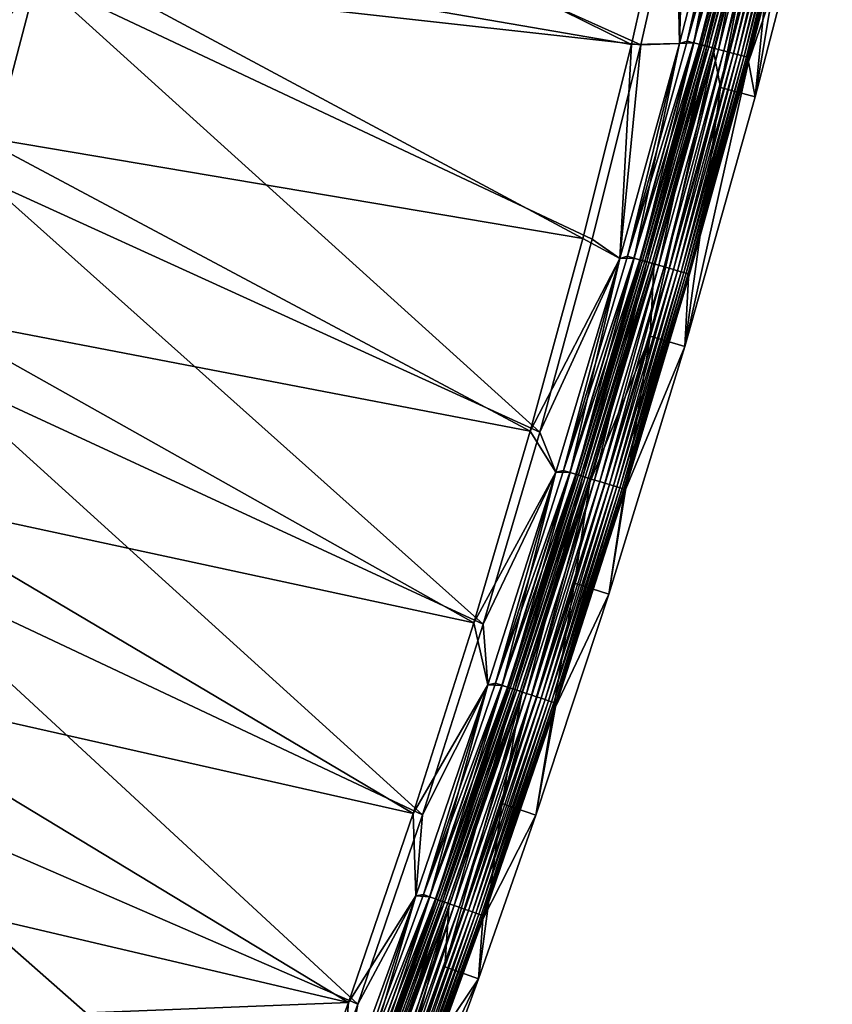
# Model space of a CAD drawing. Header units: metres. Extents: x 0 to 1400, y -1400 to 0.
# Tile 250 of 256: x 1305 to 1373, y -761 to -679. Entities that reach past the tile are written whole.
import ezdxf

# ---------------------------------------------------------------- set-up
doc = ezdxf.new("R2010")
doc.units = ezdxf.units.M

msp = doc.modelspace()

# ---------------------------------------------------------------- linework, layer by layer
at = {"layer": 'None'}
for points in [[(1366.280396, -685.248291, -80), (1368.240234, -665.770325, -80.052361), (1372.72229, -646.972168, -80.052361)], [(1366.280396, -685.248291, -80), (1372.72229, -646.972168, -80.052361), (1371.150879, -666.495239, -80)], [(1308.945679, -657.710388, -29.544334), (1305.527222, -672.196655, -29.544212), (1355.937378, -680.876648)], [(1308.945679, -657.710388, -29.544334), (1355.937378, -680.876648), (1359.631348, -664.604553)], [(1356.723511, -680.916931, -3), (1306.296509, -675.28363, -32.129337), (1309.983398, -659.885132, -32.129471)], [(1360.418579, -664.625549, -3), (1356.723511, -680.916931, -3), (1309.983398, -659.885132, -32.129471)], [(1359.95874, -680.78772), (1364.597046, -662.746765), (1359.631348, -664.604553)], [(1361.160034, -680.736389, -0.112516), (1364.597046, -662.746765), (1359.95874, -680.78772)], [(1364.597168, -662.746216, -3), (1359.958862, -680.787109, -3), (1360.418579, -664.625549, -3)], [(1359.958862, -680.787109, -3), (1364.597168, -662.746216, -3), (1360.601929, -680.587341, -3.055977)], [(1360.601929, -680.587341, -3.055977), (1365.242554, -662.519348, -3.055977), (1365.779297, -662.65155, -3.221156)], [(1360.601929, -680.587341, -3.055977), (1364.597168, -662.746216, -3), (1365.242554, -662.519348, -3.055977)], [(1361.135864, -680.72998, -3.221156), (1360.601929, -680.587341, -3.055977), (1365.779297, -662.65155, -3.221156)], [(1361.135864, -680.72998, -3.221156), (1365.779297, -662.65155, -3.221156), (1366.273926, -662.773438, -3.490045)], [(1361.628174, -680.86145, -3.490045), (1361.135864, -680.72998, -3.221156), (1366.273926, -662.773438, -3.490045)], [(1361.704468, -680.881836, -0.251606), (1365.803467, -662.657532, -0.112516), (1361.160034, -680.736389, -0.112516)], [(1361.160034, -680.736389, -0.112516), (1365.803467, -662.657532, -0.112516), (1364.597046, -662.746765)], [(1361.628174, -680.86145, -3.490045), (1366.273926, -662.773438, -3.490045), (1366.499878, -662.829102, -3.660043)], [(1361.852905, -680.921448, -3.660043), (1361.628174, -680.86145, -3.490045), (1366.499878, -662.829102, -3.660043)], [(1361.704468, -680.881836, -0.251606), (1366.350586, -662.792297, -0.251606), (1365.803467, -662.657532, -0.112516)], [(1362.233398, -681.023071, -0.444534), (1366.350586, -662.792297, -0.251606), (1361.704468, -680.881836, -0.251606)], [(1366.499878, -662.829102, -3.660043), (1366.708618, -662.880493, -3.851689), (1361.852905, -680.921448, -3.660043)], [(1366.708618, -662.880493, -3.851689), (1362.060669, -680.976929, -3.851689), (1361.852905, -680.921448, -3.660043)], [(1366.708618, -662.880493, -3.851689), (1367.067261, -662.968872, -4.292985), (1362.060669, -680.976929, -3.851689)], [(1367.067261, -662.968872, -4.292985), (1362.41748, -681.072266, -4.292985), (1362.060669, -680.976929, -3.851689)], [(1362.233398, -681.023071, -0.444534), (1366.882202, -662.923279, -0.444534), (1366.350586, -662.792297, -0.251606)], [(1363.222778, -681.287292, -0.985015), (1366.882202, -662.923279, -0.444534), (1362.233398, -681.023071, -0.444534)], [(1367.067261, -662.968872, -4.292985), (1367.336914, -663.035339, -4.797701), (1362.41748, -681.072266, -4.292985)], [(1367.336914, -663.035339, -4.797701), (1362.685913, -681.143921, -4.797701), (1362.41748, -681.072266, -4.292985)], [(1367.336914, -663.035339, -4.797701), (1367.506714, -663.077148, -5.347445), (1362.685913, -681.143921, -4.797701)], [(1367.506714, -663.077148, -5.347445), (1362.854736, -681.189026, -5.347445), (1362.685913, -681.143921, -4.797701)], [(1367.506714, -663.077148, -5.347445), (1367.481689, -663.465698, -5.918313), (1362.854736, -681.189026, -5.347445)], [(1363.222778, -681.287292, -0.985015), (1367.876587, -663.168274, -0.985015), (1366.882202, -662.923279, -0.444534)], [(1363.674561, -681.407959, -1.326719), (1367.876587, -663.168274, -0.985015), (1363.222778, -681.287292, -0.985015)], [(1363.674561, -681.407959, -1.326719), (1368.330566, -663.28009, -1.326719), (1367.876587, -663.168274, -0.985015)], [(1364.092163, -681.519531, -1.711938), (1368.330566, -663.28009, -1.326719), (1363.674561, -681.407959, -1.326719)], [(1364.092163, -681.519531, -1.711938), (1368.750244, -663.383484, -1.711938), (1368.330566, -663.28009, -1.326719)], [(1367.481689, -663.465698, -5.918313), (1362.82605, -681.548706, -5.918313), (1362.854736, -681.189026, -5.347445)], [(1367.481689, -663.465698, -5.918313), (1363.384888, -684.46521, -80.052361), (1362.82605, -681.548706, -5.918313)], [(1368.240234, -665.770325, -80.052361), (1363.384888, -684.46521, -80.052361), (1367.481689, -663.465698, -5.918313)], [(1364.471558, -681.62085, -2.137379), (1368.750244, -663.383484, -1.711938), (1364.092163, -681.519531, -1.711938)], [(1364.471558, -681.62085, -2.137379), (1369.131592, -663.477478, -2.137379), (1368.750244, -663.383484, -1.711938)], [(1364.80957, -681.711121, -2.598965), (1369.131592, -663.477478, -2.137379), (1364.471558, -681.62085, -2.137379)], [(1364.80957, -681.711121, -2.598965), (1369.471313, -663.561157, -2.598965), (1369.131592, -663.477478, -2.137379)], [(1365.103027, -681.78949, -3.09242), (1369.471313, -663.561157, -2.598965), (1364.80957, -681.711121, -2.598965)], [(1365.103027, -681.78949, -3.09242), (1369.766235, -663.633789, -3.09242), (1369.471313, -663.561157, -2.598965)], [(1365.348877, -681.855164, -3.61347), (1369.766235, -663.633789, -3.09242), (1365.103027, -681.78949, -3.09242)], [(1365.348877, -681.855164, -3.61347), (1370.013306, -663.694702, -3.61347), (1369.766235, -663.633789, -3.09242)], [(1365.544434, -681.90741, -4.157492), (1370.013306, -663.694702, -3.61347), (1365.348877, -681.855164, -3.61347)], [(1365.544434, -681.90741, -4.157492), (1370.209839, -663.743103, -4.157492), (1370.013306, -663.694702, -3.61347)], [(1365.688354, -681.945801, -4.718482), (1370.209839, -663.743103, -4.157492), (1365.544434, -681.90741, -4.157492)], [(1365.688354, -681.945801, -4.718482), (1370.354492, -663.778748, -4.718482), (1370.209839, -663.743103, -4.157492)], [(1365.779419, -681.970093, -5.290087), (1370.354492, -663.778748, -4.718482), (1365.688354, -681.945801, -4.718482)], [(1365.723755, -682.32373, -5.865956), (1370.445923, -663.80127, -5.290087), (1365.779419, -681.970093, -5.290087)], [(1365.723755, -682.32373, -5.865956), (1370.393921, -664.184387, -5.865956), (1370.445923, -663.80127, -5.290087)], [(1365.779419, -681.970093, -5.290087), (1370.445923, -663.80127, -5.290087), (1370.354492, -663.778748, -4.718482)], [(1359.95874, -680.78772), (1359.631348, -664.604553), (1355.937378, -680.876648)], [(1359.958862, -680.787109, -3), (1356.723511, -680.916931, -3), (1360.418579, -664.625549, -3)], [(1370.393921, -664.184387, -5.865956), (1365.723755, -682.32373, -5.865956), (1371.150879, -666.495239, -80)], [(1363.384888, -684.46521, -80.052361), (1368.240234, -665.770325, -80.052361), (1366.280396, -685.248291, -80)], [(1371.150879, -666.495239, -80), (1365.723755, -682.32373, -5.865956), (1366.280396, -685.248291, -80)], [(1305.527222, -672.196655, -29.544212), (1301.295776, -688.521545, -29.544041), (1351.890381, -697.064575)], [(1301.295776, -688.521545, -29.544041), (1305.527222, -672.196655, -29.544212), (1302.800293, -673.047791, -30.958681)], [(1305.527222, -672.196655, -29.544212), (1351.890381, -697.064575), (1355.937378, -680.876648)], [(1306.296509, -675.28363, -32.129337), (1348.280151, -713.240723, -3), (1301.86499, -692.09436, -32.129154)], [(1306.296509, -675.28363, -32.129337), (1301.86499, -692.09436, -32.129154), (1304.162964, -678.328735, -32.845123)], [(1356.723511, -680.916931, -3), (1352.674805, -697.124023, -3), (1306.296509, -675.28363, -32.129337)], [(1352.674805, -697.124023, -3), (1348.280151, -713.240723, -3), (1306.296509, -675.28363, -32.129337)], [(1354.971069, -698.735168), (1355.937378, -680.876648), (1351.890381, -697.064575)], [(1354.971313, -698.734558, -3), (1352.674805, -697.124023, -3), (1356.723511, -680.916931, -3)], [(1356.166626, -698.720825, -0.112516), (1359.95874, -680.78772), (1354.971069, -698.735168)], [(1354.971069, -698.735168), (1359.95874, -680.78772), (1355.937378, -680.876648)], [(1359.958862, -680.787109, -3), (1354.971313, -698.734558, -3), (1356.723511, -680.916931, -3)], [(1354.971313, -698.734558, -3), (1359.958862, -680.787109, -3), (1355.61145, -698.560974, -3.055977)], [(1355.61145, -698.560974, -3.055977), (1360.601929, -680.587341, -3.055977), (1361.135864, -680.72998, -3.221156)], [(1355.61145, -698.560974, -3.055977), (1359.958862, -680.787109, -3), (1360.601929, -680.587341, -3.055977)], [(1356.142578, -698.713928, -3.221156), (1355.61145, -698.560974, -3.055977), (1361.135864, -680.72998, -3.221156)], [(1356.142578, -698.713928, -3.221156), (1361.135864, -680.72998, -3.221156), (1361.628174, -680.86145, -3.490045)], [(1356.632202, -698.854919, -3.490045), (1356.142578, -698.713928, -3.221156), (1361.628174, -680.86145, -3.490045)], [(1356.70813, -698.87677, -0.251606), (1361.160034, -680.736389, -0.112516), (1356.166626, -698.720825, -0.112516)], [(1356.166626, -698.720825, -0.112516), (1361.160034, -680.736389, -0.112516), (1359.95874, -680.78772)], [(1356.632202, -698.854919, -3.490045), (1361.628174, -680.86145, -3.490045), (1361.852905, -680.921448, -3.660043)], [(1356.855713, -698.919312, -3.660043), (1356.632202, -698.854919, -3.490045), (1361.852905, -680.921448, -3.660043)], [(1356.70813, -698.87677, -0.251606), (1361.704468, -680.881836, -0.251606), (1361.160034, -680.736389, -0.112516)], [(1357.234253, -699.028259, -0.444534), (1361.704468, -680.881836, -0.251606), (1356.70813, -698.87677, -0.251606)], [(1361.852905, -680.921448, -3.660043), (1362.060669, -680.976929, -3.851689), (1356.855713, -698.919312, -3.660043)], [(1362.060669, -680.976929, -3.851689), (1357.062378, -698.978821, -3.851689), (1356.855713, -698.919312, -3.660043)], [(1362.060669, -680.976929, -3.851689), (1362.41748, -681.072266, -4.292985), (1357.062378, -698.978821, -3.851689)], [(1362.41748, -681.072266, -4.292985), (1357.417358, -699.081055, -4.292985), (1357.062378, -698.978821, -3.851689)], [(1357.234253, -699.028259, -0.444534), (1362.233398, -681.023071, -0.444534), (1361.704468, -680.881836, -0.251606)], [(1358.218262, -699.311707, -0.985015), (1362.233398, -681.023071, -0.444534), (1357.234253, -699.028259, -0.444534)], [(1362.41748, -681.072266, -4.292985), (1362.685913, -681.143921, -4.797701), (1357.417358, -699.081055, -4.292985)], [(1362.685913, -681.143921, -4.797701), (1357.684204, -699.157898, -4.797701), (1357.417358, -699.081055, -4.292985)], [(1362.685913, -681.143921, -4.797701), (1362.854736, -681.189026, -5.347445), (1357.684204, -699.157898, -4.797701)], [(1362.854736, -681.189026, -5.347445), (1357.852295, -699.206299, -5.347445), (1357.684204, -699.157898, -4.797701)], [(1362.854736, -681.189026, -5.347445), (1362.82605, -681.548706, -5.918313), (1357.852295, -699.206299, -5.347445)], [(1358.218262, -699.311707, -0.985015), (1363.222778, -681.287292, -0.985015), (1362.233398, -681.023071, -0.444534)], [(1358.667603, -699.441101, -1.326719), (1363.222778, -681.287292, -0.985015), (1358.218262, -699.311707, -0.985015)], [(1358.667603, -699.441101, -1.326719), (1363.674561, -681.407959, -1.326719), (1363.222778, -681.287292, -0.985015)], [(1363.384888, -684.46521, -80.052361), (1357.518799, -705.230835, -80.052361), (1362.82605, -681.548706, -5.918313)], [(1362.82605, -681.548706, -5.918313), (1357.518799, -705.230835, -80.052361), (1357.817505, -699.539429, -5.918313)], [(1362.82605, -681.548706, -5.918313), (1357.817505, -699.539429, -5.918313), (1357.852295, -699.206299, -5.347445)], [(1359.083008, -699.56073, -1.711938), (1363.674561, -681.407959, -1.326719), (1358.667603, -699.441101, -1.326719)], [(1359.083008, -699.56073, -1.711938), (1364.092163, -681.519531, -1.711938), (1363.674561, -681.407959, -1.326719)], [(1359.460327, -699.669434, -2.137379), (1364.092163, -681.519531, -1.711938), (1359.083008, -699.56073, -1.711938)], [(1359.460327, -699.669434, -2.137379), (1364.471558, -681.62085, -2.137379), (1364.092163, -681.519531, -1.711938)], [(1359.796509, -699.766235, -2.598965), (1364.471558, -681.62085, -2.137379), (1359.460327, -699.669434, -2.137379)], [(1359.796509, -699.766235, -2.598965), (1364.80957, -681.711121, -2.598965), (1364.471558, -681.62085, -2.137379)], [(1360.088379, -699.850281, -3.09242), (1364.80957, -681.711121, -2.598965), (1359.796509, -699.766235, -2.598965)], [(1360.088379, -699.850281, -3.09242), (1365.103027, -681.78949, -3.09242), (1364.80957, -681.711121, -2.598965)], [(1360.333008, -699.920715, -3.61347), (1365.103027, -681.78949, -3.09242), (1360.088379, -699.850281, -3.09242)], [(1360.333008, -699.920715, -3.61347), (1365.348877, -681.855164, -3.61347), (1365.103027, -681.78949, -3.09242)], [(1360.527466, -699.976746, -4.157492), (1365.348877, -681.855164, -3.61347), (1360.333008, -699.920715, -3.61347)], [(1360.527466, -699.976746, -4.157492), (1365.544434, -681.90741, -4.157492), (1365.348877, -681.855164, -3.61347)], [(1360.670654, -700.017944, -4.718482), (1365.544434, -681.90741, -4.157492), (1360.527466, -699.976746, -4.157492)], [(1360.670654, -700.017944, -4.718482), (1365.688354, -681.945801, -4.718482), (1365.544434, -681.90741, -4.157492)], [(1360.761108, -700.044006, -5.290087), (1365.688354, -681.945801, -4.718482), (1360.670654, -700.017944, -4.718482)], [(1360.699585, -700.370544, -5.865956), (1365.779419, -681.970093, -5.290087), (1360.761108, -700.044006, -5.290087)], [(1360.699585, -700.370544, -5.865956), (1365.723755, -682.32373, -5.865956), (1365.779419, -681.970093, -5.290087)], [(1360.761108, -700.044006, -5.290087), (1365.779419, -681.970093, -5.290087), (1365.688354, -681.945801, -4.718482)], [(1365.723755, -682.32373, -5.865956), (1360.395996, -706.078613, -80), (1366.280396, -685.248291, -80)], [(1365.723755, -682.32373, -5.865956), (1360.699585, -700.370544, -5.865956), (1360.395996, -706.078613, -80)], [(1357.518799, -705.230835, -80.052361), (1363.384888, -684.46521, -80.052361), (1360.395996, -706.078613, -80)], [(1360.395996, -706.078613, -80), (1363.384888, -684.46521, -80.052361), (1366.280396, -685.248291, -80)], [(1301.295776, -688.521545, -29.544041), (1297.074219, -703.463257, -29.54385), (1347.497803, -713.16217)], [(1301.295776, -688.521545, -29.544041), (1347.497803, -713.16217), (1351.890381, -697.064575)], [(1301.86499, -692.09436, -32.129154), (1343.546997, -729.261292, -3), (1297.314819, -707.90094, -32.128944)], [(1348.280151, -713.240723, -3), (1343.546997, -729.261292, -3), (1301.86499, -692.09436, -32.129154)], [(1347.497803, -713.16217), (1354.971069, -698.735168), (1351.890381, -697.064575)], [(1352.674805, -697.124023, -3), (1354.971313, -698.734558, -3), (1348.280151, -713.240723, -3)], [(1350.273682, -716.433594, -3.055977), (1355.61145, -698.560974, -3.055977), (1356.142578, -698.713928, -3.221156)], [(1350.273682, -716.433594, -3.055977), (1354.971313, -698.734558, -3), (1355.61145, -698.560974, -3.055977)], [(1349.636108, -716.58252), (1354.971069, -698.735168), (1347.497803, -713.16217)], [(1354.971313, -698.734558, -3), (1349.636353, -716.581848, -3), (1348.280151, -713.240723, -3)], [(1350.825562, -716.604248, -0.112516), (1354.971069, -698.735168), (1349.636108, -716.58252)], [(1349.636353, -716.581848, -3), (1354.971313, -698.734558, -3), (1350.273682, -716.433594, -3.055977)], [(1350.801758, -716.596863, -3.221156), (1350.273682, -716.433594, -3.055977), (1356.142578, -698.713928, -3.221156)], [(1350.801758, -716.596863, -3.221156), (1356.142578, -698.713928, -3.221156), (1356.632202, -698.854919, -3.490045)], [(1351.288452, -716.747314, -3.490045), (1350.801758, -716.596863, -3.221156), (1356.632202, -698.854919, -3.490045)], [(1351.363892, -716.770691, -0.251606), (1356.166626, -698.720825, -0.112516), (1350.825562, -716.604248, -0.112516)], [(1350.825562, -716.604248, -0.112516), (1356.166626, -698.720825, -0.112516), (1354.971069, -698.735168)], [(1351.288452, -716.747314, -3.490045), (1356.632202, -698.854919, -3.490045), (1356.855713, -698.919312, -3.660043)], [(1351.510742, -716.81604, -3.660043), (1351.288452, -716.747314, -3.490045), (1356.855713, -698.919312, -3.660043)], [(1351.363892, -716.770691, -0.251606), (1356.70813, -698.87677, -0.251606), (1356.166626, -698.720825, -0.112516)], [(1351.886963, -716.932373, -0.444534), (1356.70813, -698.87677, -0.251606), (1351.363892, -716.770691, -0.251606)], [(1356.855713, -698.919312, -3.660043), (1357.062378, -698.978821, -3.851689), (1351.510742, -716.81604, -3.660043)], [(1357.062378, -698.978821, -3.851689), (1351.716187, -716.879578, -3.851689), (1351.510742, -716.81604, -3.660043)], [(1357.062378, -698.978821, -3.851689), (1357.417358, -699.081055, -4.292985), (1351.716187, -716.879578, -3.851689)], [(1357.417358, -699.081055, -4.292985), (1352.069092, -716.988647, -4.292985), (1351.716187, -716.879578, -3.851689)], [(1351.886963, -716.932373, -0.444534), (1357.234253, -699.028259, -0.444534), (1356.70813, -698.87677, -0.251606)], [(1352.865356, -717.234863, -0.985015), (1357.234253, -699.028259, -0.444534), (1351.886963, -716.932373, -0.444534)], [(1357.417358, -699.081055, -4.292985), (1357.684204, -699.157898, -4.797701), (1352.069092, -716.988647, -4.292985)], [(1357.684204, -699.157898, -4.797701), (1352.334473, -717.070679, -4.797701), (1352.069092, -716.988647, -4.292985)], [(1357.684204, -699.157898, -4.797701), (1357.852295, -699.206299, -5.347445), (1352.334473, -717.070679, -4.797701)], [(1357.852295, -699.206299, -5.347445), (1352.501465, -717.122314, -5.347445), (1352.334473, -717.070679, -4.797701)], [(1357.852295, -699.206299, -5.347445), (1357.817505, -699.539429, -5.918313), (1352.501465, -717.122314, -5.347445)], [(1352.865356, -717.234863, -0.985015), (1358.218262, -699.311707, -0.985015), (1357.234253, -699.028259, -0.444534)], [(1353.312134, -717.372925, -1.326719), (1358.218262, -699.311707, -0.985015), (1352.865356, -717.234863, -0.985015)], [(1353.312134, -717.372925, -1.326719), (1358.667603, -699.441101, -1.326719), (1358.218262, -699.311707, -0.985015)], [(1353.725098, -717.50061, -1.711938), (1358.667603, -699.441101, -1.326719), (1353.312134, -717.372925, -1.326719)], [(1353.725098, -717.50061, -1.711938), (1359.083008, -699.56073, -1.711938), (1358.667603, -699.441101, -1.326719)], [(1357.817505, -699.539429, -5.918313), (1352.458862, -717.431213, -5.918313), (1352.501465, -717.122314, -5.347445)], [(1357.518799, -705.230835, -80.052361), (1352.458862, -717.431213, -5.918313), (1357.817505, -699.539429, -5.918313)], [(1354.10022, -717.616577, -2.137379), (1359.083008, -699.56073, -1.711938), (1353.725098, -717.50061, -1.711938)], [(1354.10022, -717.616577, -2.137379), (1359.460327, -699.669434, -2.137379), (1359.083008, -699.56073, -1.711938)], [(1354.434448, -717.71991, -2.598965), (1359.460327, -699.669434, -2.137379), (1354.10022, -717.616577, -2.137379)], [(1354.434448, -717.71991, -2.598965), (1359.796509, -699.766235, -2.598965), (1359.460327, -699.669434, -2.137379)], [(1354.724609, -717.809631, -3.09242), (1359.796509, -699.766235, -2.598965), (1354.434448, -717.71991, -2.598965)], [(1354.724609, -717.809631, -3.09242), (1360.088379, -699.850281, -3.09242), (1359.796509, -699.766235, -2.598965)], [(1354.967773, -717.884827, -3.61347), (1360.088379, -699.850281, -3.09242), (1354.724609, -717.809631, -3.09242)], [(1354.967773, -717.884827, -3.61347), (1360.333008, -699.920715, -3.61347), (1360.088379, -699.850281, -3.09242)], [(1355.161255, -717.94458, -4.157492), (1360.333008, -699.920715, -3.61347), (1354.967773, -717.884827, -3.61347)], [(1355.161255, -717.94458, -4.157492), (1360.527466, -699.976746, -4.157492), (1360.333008, -699.920715, -3.61347)], [(1355.303467, -717.988586, -4.718482), (1360.527466, -699.976746, -4.157492), (1355.161255, -717.94458, -4.157492)], [(1355.303467, -717.988586, -4.718482), (1360.670654, -700.017944, -4.718482), (1360.527466, -699.976746, -4.157492)], [(1355.393555, -718.016418, -5.290087), (1360.670654, -700.017944, -4.718482), (1355.303467, -717.988586, -4.718482)], [(1355.324219, -718.318054, -5.865956), (1360.761108, -700.044006, -5.290087), (1355.393555, -718.016418, -5.290087)], [(1355.324219, -718.318054, -5.865956), (1360.699585, -700.370544, -5.865956), (1360.761108, -700.044006, -5.290087)], [(1355.393555, -718.016418, -5.290087), (1360.761108, -700.044006, -5.290087), (1360.670654, -700.017944, -4.718482)], [(1360.699585, -700.370544, -5.865956), (1355.324219, -718.318054, -5.865956), (1360.395996, -706.078613, -80)], [(1297.074219, -703.463257, -29.54385), (1292.544312, -718.334961, -29.543623), (1342.767334, -729.163757)], [(1297.074219, -703.463257, -29.54385), (1342.767334, -729.163757), (1347.497803, -713.16217)], [(1357.518799, -705.230835, -80.052361), (1351.189453, -725.859985, -80.052361), (1352.458862, -717.431213, -5.918313)], [(1351.189453, -725.859985, -80.052361), (1357.518799, -705.230835, -80.052361), (1354.046997, -726.772095, -80)], [(1354.046997, -726.772095, -80), (1357.518799, -705.230835, -80.052361), (1360.395996, -706.078613, -80)], [(1360.395996, -706.078613, -80), (1355.324219, -718.318054, -5.865956), (1354.046997, -726.772095, -80)], [(1297.314819, -707.90094, -32.128944), (1338.482666, -745.180298, -3), (1292.456665, -723.520264, -32.128693)], [(1343.546997, -729.261292, -3), (1338.482666, -745.180298, -3), (1297.314819, -707.90094, -32.128944)], [(1342.767334, -729.163757), (1349.636108, -716.58252), (1347.497803, -713.16217)], [(1348.280151, -713.240723, -3), (1349.636353, -716.581848, -3), (1343.546997, -729.261292, -3)], [(1343.955811, -734.322937), (1349.636108, -716.58252), (1342.767334, -729.163757)], [(1349.636353, -716.581848, -3), (1343.956055, -734.322266, -3), (1343.546997, -729.261292, -3)], [(1345.13916, -734.380066, -0.112516), (1349.636108, -716.58252), (1343.955811, -734.322937)], [(1343.956055, -734.322266, -3), (1349.636353, -716.581848, -3), (1344.590698, -734.198792, -3.055977)], [(1344.590698, -734.198792, -3.055977), (1350.273682, -716.433594, -3.055977), (1350.801758, -716.596863, -3.221156)], [(1344.590698, -734.198792, -3.055977), (1349.636353, -716.581848, -3), (1350.273682, -716.433594, -3.055977)], [(1345.115479, -734.372253, -3.221156), (1344.590698, -734.198792, -3.055977), (1350.801758, -716.596863, -3.221156)], [(1345.115479, -734.372253, -3.221156), (1350.801758, -716.596863, -3.221156), (1351.288452, -716.747314, -3.490045)], [(1345.13916, -734.380066, -0.112516), (1350.825562, -716.604248, -0.112516), (1349.636108, -716.58252)], [(1345.674194, -734.556946, -0.251606), (1350.825562, -716.604248, -0.112516), (1345.13916, -734.380066, -0.112516)], [(1345.674194, -734.556946, -0.251606), (1351.363892, -716.770691, -0.251606), (1350.825562, -716.604248, -0.112516)], [(1345.599243, -734.532166, -3.490045), (1345.115479, -734.372253, -3.221156), (1351.288452, -716.747314, -3.490045)], [(1351.189453, -725.859985, -80.052361), (1345.120361, -744.239929, -80.052361), (1352.458862, -717.431213, -5.918313)], [(1352.458862, -717.431213, -5.918313), (1345.120361, -744.239929, -80.052361), (1346.753174, -735.217529, -5.918313)], [(1345.599243, -734.532166, -3.490045), (1351.288452, -716.747314, -3.490045), (1351.510742, -716.81604, -3.660043)], [(1345.820068, -734.605164, -3.660043), (1345.599243, -734.532166, -3.490045), (1351.510742, -716.81604, -3.660043)], [(1346.19397, -734.72876, -0.444534), (1351.363892, -716.770691, -0.251606), (1345.674194, -734.556946, -0.251606)], [(1351.510742, -716.81604, -3.660043), (1351.716187, -716.879578, -3.851689), (1345.820068, -734.605164, -3.660043)], [(1351.716187, -716.879578, -3.851689), (1346.024292, -734.672668, -3.851689), (1345.820068, -734.605164, -3.660043)], [(1351.716187, -716.879578, -3.851689), (1352.069092, -716.988647, -4.292985), (1346.024292, -734.672668, -3.851689)], [(1352.069092, -716.988647, -4.292985), (1346.375, -734.788574, -4.292985), (1346.024292, -734.672668, -3.851689)], [(1346.19397, -734.72876, -0.444534), (1351.886963, -716.932373, -0.444534), (1351.363892, -716.770691, -0.251606)], [(1347.166382, -735.050171, -0.985015), (1351.886963, -716.932373, -0.444534), (1346.19397, -734.72876, -0.444534)], [(1352.069092, -716.988647, -4.292985), (1352.334473, -717.070679, -4.797701), (1346.375, -734.788574, -4.292985)], [(1352.334473, -717.070679, -4.797701), (1346.638672, -734.875732, -4.797701), (1346.375, -734.788574, -4.292985)], [(1352.334473, -717.070679, -4.797701), (1352.501465, -717.122314, -5.347445), (1346.638672, -734.875732, -4.797701)], [(1352.501465, -717.122314, -5.347445), (1346.804688, -734.930603, -5.347445), (1346.638672, -734.875732, -4.797701)], [(1352.458862, -717.431213, -5.918313), (1346.753174, -735.217529, -5.918313), (1346.804688, -734.930603, -5.347445)], [(1352.501465, -717.122314, -5.347445), (1352.458862, -717.431213, -5.918313), (1346.804688, -734.930603, -5.347445)], [(1347.166382, -735.050171, -0.985015), (1352.865356, -717.234863, -0.985015), (1351.886963, -716.932373, -0.444534)], [(1347.610352, -735.19696, -1.326719), (1352.865356, -717.234863, -0.985015), (1347.166382, -735.050171, -0.985015)], [(1347.610352, -735.19696, -1.326719), (1353.312134, -717.372925, -1.326719), (1352.865356, -717.234863, -0.985015)], [(1348.020752, -735.332581, -1.711938), (1353.312134, -717.372925, -1.326719), (1347.610352, -735.19696, -1.326719)], [(1348.020752, -735.332581, -1.711938), (1353.725098, -717.50061, -1.711938), (1353.312134, -717.372925, -1.326719)], [(1348.393555, -735.455811, -2.137379), (1353.725098, -717.50061, -1.711938), (1348.020752, -735.332581, -1.711938)], [(1348.393555, -735.455811, -2.137379), (1354.10022, -717.616577, -2.137379), (1353.725098, -717.50061, -1.711938)], [(1292.544312, -718.334961, -29.543623), (1287.503052, -733.753845, -29.54335), (1337.706055, -745.063843)], [(1292.544312, -718.334961, -29.543623), (1337.706055, -745.063843), (1342.767334, -729.163757)], [(1348.725708, -735.565613, -2.598965), (1354.10022, -717.616577, -2.137379), (1348.393555, -735.455811, -2.137379)], [(1348.725708, -735.565613, -2.598965), (1354.434448, -717.71991, -2.598965), (1354.10022, -717.616577, -2.137379)], [(1349.01416, -735.66095, -3.09242), (1354.434448, -717.71991, -2.598965), (1348.725708, -735.565613, -2.598965)], [(1349.01416, -735.66095, -3.09242), (1354.724609, -717.809631, -3.09242), (1354.434448, -717.71991, -2.598965)], [(1349.255737, -735.740845, -3.61347), (1354.724609, -717.809631, -3.09242), (1349.01416, -735.66095, -3.09242)], [(1349.255737, -735.740845, -3.61347), (1354.967773, -717.884827, -3.61347), (1354.724609, -717.809631, -3.09242)], [(1349.447998, -735.804382, -4.157492), (1354.967773, -717.884827, -3.61347), (1349.255737, -735.740845, -3.61347)], [(1349.447998, -735.804382, -4.157492), (1355.161255, -717.94458, -4.157492), (1354.967773, -717.884827, -3.61347)], [(1349.589355, -735.851135, -4.718482), (1355.161255, -717.94458, -4.157492), (1349.447998, -735.804382, -4.157492)], [(1349.589355, -735.851135, -4.718482), (1355.303467, -717.988586, -4.718482), (1355.161255, -717.94458, -4.157492)], [(1349.678833, -735.880676, -5.290087), (1355.303467, -717.988586, -4.718482), (1349.589355, -735.851135, -4.718482)], [(1349.600708, -736.15979, -5.865956), (1355.393555, -718.016418, -5.290087), (1349.678833, -735.880676, -5.290087)], [(1349.600708, -736.15979, -5.865956), (1355.324219, -718.318054, -5.865956), (1355.393555, -718.016418, -5.290087)], [(1355.324219, -718.318054, -5.865956), (1349.600708, -736.15979, -5.865956), (1354.046997, -726.772095, -80)], [(1349.678833, -735.880676, -5.290087), (1355.393555, -718.016418, -5.290087), (1355.303467, -717.988586, -4.718482)], [(1292.456665, -723.520264, -32.128693), (1333.094238, -760.992554, -3), (1286.645508, -740.848389, -32.128372)], [(1338.482666, -745.180298, -3), (1333.094238, -760.992554, -3), (1292.456665, -723.520264, -32.128693)], [(1345.120361, -744.239929, -80.052361), (1351.189453, -725.859985, -80.052361), (1347.959106, -745.209106, -80)], [(1347.959106, -745.209106, -80), (1351.189453, -725.859985, -80.052361), (1354.046997, -726.772095, -80)], [(1354.046997, -726.772095, -80), (1349.600708, -736.15979, -5.865956), (1347.959106, -745.209106, -80)], [(1337.706055, -745.063843), (1343.955811, -734.322937), (1342.767334, -729.163757)], [(1343.546997, -729.261292, -3), (1343.956055, -734.322266, -3), (1338.482666, -745.180298, -3)], [(1287.503052, -733.753845, -29.54335), (1282.137817, -749.090149, -29.543043), (1332.321289, -760.857239)], [(1287.503052, -733.753845, -29.54335), (1332.321289, -760.857239), (1337.706055, -745.063843)], [(1337.932251, -751.949768), (1343.955811, -734.322937), (1337.706055, -745.063843)], [(1339.109741, -752.041809, -0.112516), (1343.955811, -734.322937), (1337.932251, -751.949768)], [(1343.956055, -734.322266, -3), (1337.932495, -751.949097, -3), (1338.482666, -745.180298, -3)], [(1337.932495, -751.949097, -3), (1343.956055, -734.322266, -3), (1338.564819, -751.849915, -3.055977)], [(1338.564819, -751.849915, -3.055977), (1344.590698, -734.198792, -3.055977), (1345.115479, -734.372253, -3.221156)], [(1338.564819, -751.849915, -3.055977), (1343.956055, -734.322266, -3), (1344.590698, -734.198792, -3.055977)], [(1339.086182, -752.033508, -3.221156), (1338.564819, -751.849915, -3.055977), (1345.115479, -734.372253, -3.221156)], [(1339.086182, -752.033508, -3.221156), (1345.115479, -734.372253, -3.221156), (1345.599243, -734.532166, -3.490045)], [(1339.566772, -752.202759, -3.490045), (1339.086182, -752.033508, -3.221156), (1345.599243, -734.532166, -3.490045)], [(1339.109741, -752.041809, -0.112516), (1345.13916, -734.380066, -0.112516), (1343.955811, -734.322937)], [(1339.641235, -752.229004, -0.251606), (1345.13916, -734.380066, -0.112516), (1339.109741, -752.041809, -0.112516)], [(1339.566772, -752.202759, -3.490045), (1345.599243, -734.532166, -3.490045), (1345.820068, -734.605164, -3.660043)], [(1339.786133, -752.28009, -3.660043), (1339.566772, -752.202759, -3.490045), (1345.820068, -734.605164, -3.660043)], [(1339.641235, -752.229004, -0.251606), (1345.674194, -734.556946, -0.251606), (1345.13916, -734.380066, -0.112516)], [(1340.157593, -752.410889, -0.444534), (1345.674194, -734.556946, -0.251606), (1339.641235, -752.229004, -0.251606)], [(1345.820068, -734.605164, -3.660043), (1346.024292, -734.672668, -3.851689), (1339.786133, -752.28009, -3.660043)], [(1346.024292, -734.672668, -3.851689), (1339.989014, -752.351501, -3.851689), (1339.786133, -752.28009, -3.660043)], [(1346.024292, -734.672668, -3.851689), (1346.375, -734.788574, -4.292985), (1339.989014, -752.351501, -3.851689)], [(1346.375, -734.788574, -4.292985), (1340.337402, -752.474243, -4.292985), (1339.989014, -752.351501, -3.851689)], [(1340.157593, -752.410889, -0.444534), (1346.19397, -734.72876, -0.444534), (1345.674194, -734.556946, -0.251606)], [(1341.123535, -752.75116, -0.985015), (1346.19397, -734.72876, -0.444534), (1340.157593, -752.410889, -0.444534)], [(1346.375, -734.788574, -4.292985), (1346.638672, -734.875732, -4.797701), (1340.337402, -752.474243, -4.292985)], [(1341.123535, -752.75116, -0.985015), (1347.166382, -735.050171, -0.985015), (1346.19397, -734.72876, -0.444534)], [(1346.638672, -734.875732, -4.797701), (1340.599365, -752.566528, -4.797701), (1340.337402, -752.474243, -4.292985)], [(1345.120361, -744.239929, -80.052361), (1340.35144, -757.874939, -80.052361), (1346.753174, -735.217529, -5.918313)], [(1346.753174, -735.217529, -5.918313), (1340.35144, -757.874939, -80.052361), (1340.703247, -752.891785, -5.918313)], [(1346.638672, -734.875732, -4.797701), (1346.804688, -734.930603, -5.347445), (1340.599365, -752.566528, -4.797701)], [(1346.804688, -734.930603, -5.347445), (1340.76416, -752.624573, -5.347445), (1340.599365, -752.566528, -4.797701)], [(1346.753174, -735.217529, -5.918313), (1340.703247, -752.891785, -5.918313), (1340.76416, -752.624573, -5.347445)], [(1346.804688, -734.930603, -5.347445), (1346.753174, -735.217529, -5.918313), (1340.76416, -752.624573, -5.347445)], [(1341.564575, -752.906494, -1.326719), (1347.166382, -735.050171, -0.985015), (1341.123535, -752.75116, -0.985015)], [(1341.564575, -752.906494, -1.326719), (1347.610352, -735.19696, -1.326719), (1347.166382, -735.050171, -0.985015)], [(1341.972168, -753.05011, -1.711938), (1347.610352, -735.19696, -1.326719), (1341.564575, -752.906494, -1.326719)], [(1341.972168, -753.05011, -1.711938), (1348.020752, -735.332581, -1.711938), (1347.610352, -735.19696, -1.326719)], [(1342.342651, -753.180603, -2.137379), (1348.020752, -735.332581, -1.711938), (1341.972168, -753.05011, -1.711938)], [(1342.342651, -753.180603, -2.137379), (1348.393555, -735.455811, -2.137379), (1348.020752, -735.332581, -1.711938)], [(1342.672607, -753.296814, -2.598965), (1348.393555, -735.455811, -2.137379), (1342.342651, -753.180603, -2.137379)], [(1342.672607, -753.296814, -2.598965), (1348.725708, -735.565613, -2.598965), (1348.393555, -735.455811, -2.137379)], [(1342.959106, -753.397705, -3.09242), (1348.725708, -735.565613, -2.598965), (1342.672607, -753.296814, -2.598965)], [(1342.959106, -753.397705, -3.09242), (1349.01416, -735.66095, -3.09242), (1348.725708, -735.565613, -2.598965)], [(1343.199097, -753.4823, -3.61347), (1349.01416, -735.66095, -3.09242), (1342.959106, -753.397705, -3.09242)], [(1343.199097, -753.4823, -3.61347), (1349.255737, -735.740845, -3.61347), (1349.01416, -735.66095, -3.09242)], [(1343.390015, -753.549561, -4.157492), (1349.255737, -735.740845, -3.61347), (1343.199097, -753.4823, -3.61347)], [(1343.390015, -753.549561, -4.157492), (1349.447998, -735.804382, -4.157492), (1349.255737, -735.740845, -3.61347)], [(1343.530518, -753.598999, -4.718482), (1349.447998, -735.804382, -4.157492), (1343.390015, -753.549561, -4.157492)], [(1343.530518, -753.598999, -4.718482), (1349.589355, -735.851135, -4.718482), (1349.447998, -735.804382, -4.157492)], [(1343.619385, -753.63031, -5.290087), (1349.589355, -735.851135, -4.718482), (1343.530518, -753.598999, -4.718482)], [(1343.531982, -753.889099, -5.865956), (1349.678833, -735.880676, -5.290087), (1343.619385, -753.63031, -5.290087)], [(1343.531982, -753.889099, -5.865956), (1349.600708, -736.15979, -5.865956), (1349.678833, -735.880676, -5.290087)], [(1349.600708, -736.15979, -5.865956), (1343.531982, -753.889099, -5.865956), (1347.959106, -745.209106, -80)], [(1343.619385, -753.63031, -5.290087), (1349.678833, -735.880676, -5.290087), (1349.589355, -735.851135, -4.718482)], [(1286.645508, -740.848389, -32.128372), (1327.38855, -776.693176, -3), (1280.990845, -756.555847, -32.128044)], [(1333.094238, -760.992554, -3), (1327.38855, -776.693176, -3), (1286.645508, -740.848389, -32.128372)], [(1343.175293, -758.886353, -80), (1340.35144, -757.874939, -80.052361), (1345.120361, -744.239929, -80.052361)], [(1343.175293, -758.886353, -80), (1345.120361, -744.239929, -80.052361), (1347.959106, -745.209106, -80)], [(1332.321289, -760.857239), (1337.932251, -751.949768), (1337.706055, -745.063843)], [(1338.482666, -745.180298, -3), (1337.932495, -751.949097, -3), (1333.094238, -760.992554, -3)], [(1347.959106, -745.209106, -80), (1343.531982, -753.889099, -5.865956), (1343.175293, -758.886353, -80)], [(1282.137817, -749.090149, -29.543043), (1276.948486, -763.044983, -29.542738), (1332.321289, -760.857239)], [(1332.739502, -769.582886, -0.112516), (1337.932251, -751.949768), (1331.567749, -769.45636)], [(1331.567749, -769.45636), (1337.932251, -751.949768), (1332.321289, -760.857239)], [(1337.932495, -751.949097, -3), (1331.567993, -769.455688, -3), (1333.094238, -760.992554, -3)], [(1331.567993, -769.455688, -3), (1337.932495, -751.949097, -3), (1332.198486, -769.380432, -3.055977)], [(1332.198486, -769.380432, -3.055977), (1338.564819, -751.849915, -3.055977), (1339.086182, -752.033508, -3.221156)], [(1332.198486, -769.380432, -3.055977), (1337.932495, -751.949097, -3), (1338.564819, -751.849915, -3.055977)], [(1332.716064, -769.574158, -3.221156), (1332.198486, -769.380432, -3.055977), (1339.086182, -752.033508, -3.221156)], [(1332.716064, -769.574158, -3.221156), (1339.086182, -752.033508, -3.221156), (1339.566772, -752.202759, -3.490045)], [(1332.739502, -769.582886, -0.112516), (1339.109741, -752.041809, -0.112516), (1337.932251, -751.949768)], [(1333.267212, -769.780396, -0.251606), (1339.109741, -752.041809, -0.112516), (1332.739502, -769.582886, -0.112516)], [(1333.267212, -769.780396, -0.251606), (1339.641235, -752.229004, -0.251606), (1339.109741, -752.041809, -0.112516)], [(1340.703247, -752.891785, -5.918313), (1336.217651, -769.192322, -80.052361), (1332.480469, -779.063477, -80.052361)], [(1340.703247, -752.891785, -5.918313), (1332.480469, -779.063477, -80.052361), (1334.312012, -770.447388, -5.918313)], [(1333.193237, -769.752747, -3.490045), (1332.716064, -769.574158, -3.221156), (1339.566772, -752.202759, -3.490045)], [(1333.193237, -769.752747, -3.490045), (1339.566772, -752.202759, -3.490045), (1339.786133, -752.28009, -3.660043)], [(1333.411133, -769.83429, -3.660043), (1333.193237, -769.752747, -3.490045), (1339.786133, -752.28009, -3.660043)], [(1333.779907, -769.97229, -0.444534), (1339.641235, -752.229004, -0.251606), (1333.267212, -769.780396, -0.251606)], [(1339.786133, -752.28009, -3.660043), (1339.989014, -752.351501, -3.851689), (1333.411133, -769.83429, -3.660043)], [(1339.989014, -752.351501, -3.851689), (1333.612549, -769.909607, -3.851689), (1333.411133, -769.83429, -3.660043)], [(1339.989014, -752.351501, -3.851689), (1340.337402, -752.474243, -4.292985), (1333.612549, -769.909607, -3.851689)], [(1340.337402, -752.474243, -4.292985), (1333.958496, -770.039124, -4.292985), (1333.612549, -769.909607, -3.851689)], [(1333.779907, -769.97229, -0.444534), (1340.157593, -752.410889, -0.444534), (1339.641235, -752.229004, -0.251606)], [(1334.739136, -770.331238, -0.985015), (1340.157593, -752.410889, -0.444534), (1333.779907, -769.97229, -0.444534)], [(1340.337402, -752.474243, -4.292985), (1340.599365, -752.566528, -4.797701), (1333.958496, -770.039124, -4.292985)], [(1340.599365, -752.566528, -4.797701), (1334.218628, -770.136475, -4.797701), (1333.958496, -770.039124, -4.292985)], [(1340.599365, -752.566528, -4.797701), (1340.76416, -752.624573, -5.347445), (1334.218628, -770.136475, -4.797701)], [(1340.76416, -752.624573, -5.347445), (1334.382324, -770.197693, -5.347445), (1334.218628, -770.136475, -4.797701)], [(1340.703247, -752.891785, -5.918313), (1334.312012, -770.447388, -5.918313), (1334.382324, -770.197693, -5.347445)], [(1340.76416, -752.624573, -5.347445), (1340.703247, -752.891785, -5.918313), (1334.382324, -770.197693, -5.347445)], [(1334.739136, -770.331238, -0.985015), (1341.123535, -752.75116, -0.985015), (1340.157593, -752.410889, -0.444534)], [(1335.177002, -770.495117, -1.326719), (1341.123535, -752.75116, -0.985015), (1334.739136, -770.331238, -0.985015)], [(1335.177002, -770.495117, -1.326719), (1341.564575, -752.906494, -1.326719), (1341.123535, -752.75116, -0.985015)], [(1335.581787, -770.646606, -1.711938), (1341.564575, -752.906494, -1.326719), (1335.177002, -770.495117, -1.326719)], [(1335.581787, -770.646606, -1.711938), (1341.972168, -753.05011, -1.711938), (1341.564575, -752.906494, -1.326719)], [(1340.35144, -757.874939, -80.052361), (1336.217651, -769.192322, -80.052361), (1340.703247, -752.891785, -5.918313)], [(1335.949585, -770.784241, -2.137379), (1341.972168, -753.05011, -1.711938), (1335.581787, -770.646606, -1.711938)], [(1335.949585, -770.784241, -2.137379), (1342.342651, -753.180603, -2.137379), (1341.972168, -753.05011, -1.711938)], [(1336.277222, -770.90686, -2.598965), (1342.342651, -753.180603, -2.137379), (1335.949585, -770.784241, -2.137379)], [(1336.277222, -770.90686, -2.598965), (1342.672607, -753.296814, -2.598965), (1342.342651, -753.180603, -2.137379)], [(1336.561768, -771.013306, -3.09242), (1342.672607, -753.296814, -2.598965), (1336.277222, -770.90686, -2.598965)], [(1336.561768, -771.013306, -3.09242), (1342.959106, -753.397705, -3.09242), (1342.672607, -753.296814, -2.598965)], [(1336.800049, -771.102539, -3.61347), (1342.959106, -753.397705, -3.09242), (1336.561768, -771.013306, -3.09242)], [(1336.800049, -771.102539, -3.61347), (1343.199097, -753.4823, -3.61347), (1342.959106, -753.397705, -3.09242)], [(1336.989746, -771.173462, -4.157492), (1343.199097, -753.4823, -3.61347), (1336.800049, -771.102539, -3.61347)], [(1336.989746, -771.173462, -4.157492), (1343.390015, -753.549561, -4.157492), (1343.199097, -753.4823, -3.61347)], [(1337.12915, -771.225647, -4.718482), (1343.390015, -753.549561, -4.157492), (1336.989746, -771.173462, -4.157492)], [(1337.12085, -771.49939, -5.865956), (1343.619385, -753.63031, -5.290087), (1337.217407, -771.258667, -5.290087)], [(1337.12085, -771.49939, -5.865956), (1343.531982, -753.889099, -5.865956), (1343.619385, -753.63031, -5.290087)], [(1337.12915, -771.225647, -4.718482), (1343.530518, -753.598999, -4.718482), (1343.390015, -753.549561, -4.157492)], [(1337.217407, -771.258667, -5.290087), (1343.530518, -753.598999, -4.718482), (1337.12915, -771.225647, -4.718482)], [(1337.217407, -771.258667, -5.290087), (1343.619385, -753.63031, -5.290087), (1343.530518, -753.598999, -4.718482)], [(1343.531982, -753.889099, -5.865956), (1337.12085, -771.49939, -5.865956), (1343.175293, -758.886353, -80)], [(1327.38855, -776.693176, -3), (1275.349487, -771.286072, -32.127712), (1280.990845, -756.555847, -32.128044)], [(1336.217651, -769.192322, -80.052361), (1340.35144, -757.874939, -80.052361), (1343.175293, -758.886353, -80)], [(1339.028687, -770.238953, -80), (1336.217651, -769.192322, -80.052361), (1343.175293, -758.886353, -80)], [(1343.175293, -758.886353, -80), (1337.12085, -771.49939, -5.865956), (1339.028687, -770.238953, -80)], [(1332.321289, -760.857239), (1276.948486, -763.044983, -29.542738), (1326.619751, -776.539124)], [(1326.619751, -776.539124), (1331.567749, -769.45636), (1332.321289, -760.857239)], [(1333.094238, -760.992554, -3), (1331.567993, -769.455688, -3), (1327.38855, -776.693176, -3)]]:
    msp.add_3dface(points, dxfattribs=at)

doc.saveas('drawing.dxf')
